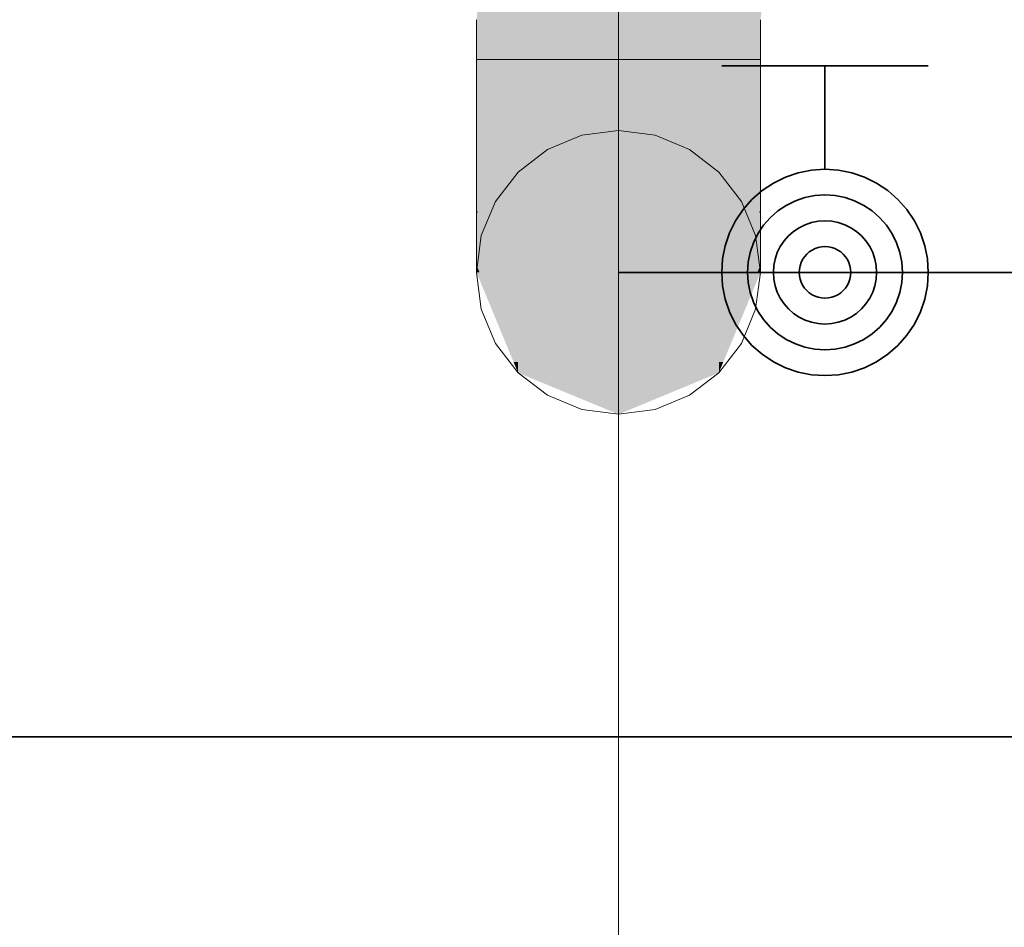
# Model space of a CAD drawing. Extents: x -223 to 557, y -138 to 606.
# Tile 77 of 256: x -29.95 to -26.13, y 57.78 to 61.3. Entities that reach past the tile are written whole.
import ezdxf

# ---------------------------------------------------------------- set-up
doc = ezdxf.new("R2010")
doc.units = 0
doc.layers.get('0').update_dxf_attribs({"lineweight": 35})
doc.layers.add('0-Shading', color=7, linetype='Continuous', lineweight=35)
doc.layers.add('5_EG-NEU', color=7, linetype='Continuous', lineweight=25)
for name, color, linetype, lineweight, true_color in [('H_Heizkoerper', 1, 'Continuous', 35, 0xff0000), ('H_Vorlauf', 1, 'Continuous', 35, 0xff0000), ('H_Vorlauf_Beschriftung_OG', 1, 'Continuous', 18, 0xff0000), ('H_Vorlauf_OG', 1, 'Continuous', 18, 0xff0000)]:
    doc.layers.add(name, color=color, linetype=linetype, lineweight=lineweight, true_color=true_color)

# ---------------------------------------------------------------- blocks, each defined once
blk = doc.blocks.new('Shading-A07ALDT11N', base_point=(16.4127, 8.9635))
at = {"layer": '0-Shading', "color": 14, "true_color": 0xaf0000}
for points in [[(-28.1772, 61.3023), (-28.0161, 61.3023), (-28.145, 61.5473)], [(-28.0161, 61.3023), (-27.9839, 61.5473), (-28.145, 61.5473)], [(-27.2383, 61.3023), (-27.0772, 61.3023), (-27.2289, 61.3735)], [(-27.0772, 61.3023), (-27.2289, 61.3735), (-27.0678, 61.3735)]]:
    blk.add_solid(points, dxfattribs=at)
at = {"layer": '0-Shading', "color": 1, "true_color": 0xf50000}
for points in [[(-28.0161, 61.3023), (-27.6272, 61.3023), (-27.988, 61.5158)], [(-27.6272, 61.3023), (-27.988, 61.5158), (-27.5991, 61.5158)], [(-27.6272, 61.3023), (-27.2383, 61.3023), (-27.6124, 61.4151)], [(-27.2383, 61.3023), (-27.6124, 61.4151), (-27.2234, 61.4151)], [(-28.0161, 61.1479), (-27.6374, 61.1479), (-28.0161, 61.3023)], [(-27.6374, 61.1479), (-28.0161, 61.3023), (-27.6272, 61.3023)], [(-27.6374, 61.1479), (-27.6272, 61.1479), (-27.6272, 61.3023)], [(-27.6272, 61.1479), (-27.2383, 61.1479), (-27.6272, 61.3023)], [(-27.2383, 61.1479), (-27.6272, 61.3023), (-27.2383, 61.3023)]]:
    blk.add_solid(points, dxfattribs=at)
at = {"layer": '0-Shading', "color": 14, "true_color": 0xb00000}
for points in [[(-28.1772, 61.1479), (-28.0161, 61.1479), (-28.1772, 61.3023)], [(-28.0161, 61.1479), (-28.1772, 61.3023), (-28.0161, 61.3023)], [(-27.2341, 61.1479), (-27.0772, 61.1479), (-27.2383, 61.3023)], [(-27.0772, 61.1479), (-27.2383, 61.3023), (-27.0772, 61.3023)], [(-27.2383, 61.1479), (-27.2341, 61.1479), (-27.2383, 61.3023)], [(-28.0161, 60.9344), (-28.1772, 60.9344), (-28.0161, 61.1479)], [(-28.1772, 60.9344), (-28.0161, 61.1479), (-28.1772, 61.1479)], [(-27.2383, 61.0387), (-27.0772, 61.1479), (-27.2341, 61.1479)], [(-27.0772, 61.0387), (-27.2383, 61.0387), (-27.0772, 61.1479)], [(-27.2383, 61.0387), (-27.2341, 61.1479), (-27.2383, 61.1479)], [(-27.0772, 60.9344), (-27.2383, 60.9344), (-27.0772, 61.0387)], [(-27.2383, 60.9344), (-27.0772, 61.0387), (-27.2383, 61.0387)], [(-28.0161, 60.8337), (-28.0161, 60.9344), (-28.1772, 60.9344)], [(-27.2383, 60.8337), (-27.0772, 60.9344), (-27.2383, 60.9344)]]:
    blk.add_solid(points, dxfattribs=at)
at = {"layer": '0-Shading', "color": 1, "true_color": 0xf40000}
for points in [[(-27.6272, 61.0387), (-28.0161, 61.0387), (-28.0161, 61.1479)], [(-27.6272, 61.0387), (-27.6374, 61.1479), (-28.0161, 61.1479)], [(-27.6272, 61.0387), (-27.6272, 61.1479), (-27.6374, 61.1479)], [(-27.2383, 60.8337), (-27.6272, 60.8337), (-27.2383, 61.1479)], [(-27.6272, 60.8337), (-27.2383, 61.1479), (-27.6272, 61.1479)], [(-27.6272, 60.8337), (-28.0161, 60.8337), (-27.6272, 61.0387)], [(-28.0161, 60.8337), (-27.6272, 61.0387), (-28.0161, 61.0387)], [(-27.6272, 60.792), (-27.6272, 60.8337), (-28.0161, 60.8337)], [(-27.6272, 60.792), (-27.2383, 60.8337), (-27.6272, 60.8337)]]:
    blk.add_solid(points, dxfattribs=at)
at = {"layer": '0-Shading', "color": 14, "true_color": 0xac0000}
for points in [[(-28.0161, 60.8337), (-28.1772, 60.8337), (-28.1772, 60.9344)], [(-27.0772, 60.8337), (-27.2383, 60.8337), (-27.0772, 60.9344)], [(-28.0161, 60.7354), (-28.1772, 60.7354), (-28.0161, 60.8337)], [(-28.1772, 60.7354), (-28.0161, 60.8337), (-28.1772, 60.8337)], [(-27.0772, 60.7354), (-27.2383, 60.7354), (-27.0772, 60.8337)], [(-27.2383, 60.7354), (-27.0772, 60.8337), (-27.2383, 60.8337)], [(-28.0161, 60.5409), (-28.0161, 60.7354), (-28.1772, 60.7354)], [(-27.2383, 60.5409), (-27.0772, 60.7354), (-27.2383, 60.7354)], [(-27.6781, 59.9754), (-28.0161, 59.9754), (-28.0161, 60.0966)], [(-27.2383, 59.9754), (-27.5764, 59.9754), (-27.2383, 60.0966)], [(-27.9705, 59.9571), (-27.6781, 59.9754), (-28.0161, 59.9754)], [(-27.6272, 59.9571), (-27.9705, 59.9571), (-27.6781, 59.9754)], [(-27.6272, 59.8198), (-27.6272, 59.9571), (-27.9705, 59.9571)], [(-27.2839, 59.9571), (-27.6272, 59.9571), (-27.2383, 59.9754)], [(-27.6272, 59.9571), (-27.2383, 59.9754), (-27.5764, 59.9754)], [(-27.6272, 59.8198), (-27.2839, 59.9571), (-27.6272, 59.9571)]]:
    blk.add_solid(points, dxfattribs=at)
at = {"layer": '0-Shading', "color": 1, "true_color": 0xec0000}
for points in [[(-27.6272, 60.792), (-28.0161, 60.792), (-28.0161, 60.8337)], [(-27.2383, 60.792), (-27.6272, 60.792), (-27.2383, 60.8337)], [(-27.6272, 60.5409), (-28.0161, 60.5409), (-27.6272, 60.792)], [(-28.0161, 60.5409), (-27.6272, 60.792), (-28.0161, 60.792)], [(-27.2383, 60.5409), (-27.6272, 60.5409), (-27.2383, 60.792)], [(-27.6272, 60.5409), (-27.2383, 60.792), (-27.6272, 60.792)], [(-27.6272, 60.4604), (-27.6272, 60.5409), (-28.0161, 60.5409)], [(-27.6272, 60.4604), (-27.2383, 60.5409), (-27.6272, 60.5409)]]:
    blk.add_solid(points, dxfattribs=at)
at = {"layer": '0-Shading', "color": 14, "true_color": 0xa60000}
for points in [[(-28.0161, 60.5409), (-28.0817, 60.5409), (-28.1772, 60.7354)], [(-28.0933, 60.5645), (-28.1772, 60.5645), (-28.1772, 60.7354)], [(-27.0772, 60.5645), (-27.2188, 60.5645), (-27.0772, 60.7354)], [(-28.1715, 60.5547), (-28.0933, 60.5645), (-28.1772, 60.5645)], [(-28.0885, 60.5547), (-28.1715, 60.5547), (-28.0933, 60.5645)], [(-28.0161, 60.4074), (-28.0852, 60.4074), (-28.1715, 60.5547)], [(-28.0161, 60.4074), (-28.0885, 60.5547), (-28.1715, 60.5547)], [(-28.0161, 60.4074), (-28.0161, 60.5409), (-28.0817, 60.5409)], [(-27.2383, 60.5409), (-27.0772, 60.5645), (-27.2188, 60.5645)], [(-27.1693, 60.4074), (-27.2383, 60.4074), (-27.083, 60.5547)], [(-27.0975, 60.5409), (-27.2383, 60.5409), (-27.083, 60.5547)], [(-27.2383, 60.5409), (-27.083, 60.5547), (-27.1444, 60.5547)], [(-27.2383, 60.4074), (-27.0975, 60.5409), (-27.2383, 60.5409)], [(-27.083, 60.5547), (-27.1444, 60.5547), (-27.0772, 60.5645)], [(-28.0161, 60.2895), (-28.0161, 60.4074), (-28.0852, 60.4074)], [(-27.2383, 60.2895), (-27.1693, 60.4074), (-27.2383, 60.4074)]]:
    blk.add_solid(points, dxfattribs=at)
at = {"layer": '0-Shading', "color": 14, "true_color": 0x9d0000}
for points in [[(-28.175, 60.5608), (-28.1772, 60.5608), (-28.1772, 60.5645)], [(-28.1016, 60.4334), (-28.1772, 60.4334), (-28.1772, 60.5608)], [(-28.1715, 60.5547), (-28.1736, 60.5547), (-28.1772, 60.5608)], [(-28.1715, 60.5547), (-28.175, 60.5608), (-28.1772, 60.5608)], [(-28.0161, 60.2895), (-28.1715, 60.5547), (-28.1736, 60.5547)], [(-27.2383, 60.2895), (-27.0808, 60.5547), (-27.083, 60.5547)], [(-27.0772, 60.4334), (-27.1529, 60.4334), (-27.0772, 60.5608)], [(-27.0808, 60.5547), (-27.083, 60.5547), (-27.0772, 60.5608)], [(-27.083, 60.5547), (-27.0772, 60.5608), (-27.0794, 60.5608)], [(-27.0772, 60.5608), (-27.0794, 60.5608), (-27.0772, 60.5645)], [(-28.1084, 60.2895), (-28.1016, 60.4334), (-28.1772, 60.4334)], [(-28.0161, 60.2895), (-28.1084, 60.2895), (-28.1016, 60.4334)], [(-27.146, 60.2895), (-27.2383, 60.2895), (-27.0772, 60.4334)], [(-27.2383, 60.2895), (-27.0772, 60.4334), (-27.1529, 60.4334)], [(-28.0161, 60.0966), (-28.0161, 60.2895), (-28.1084, 60.2895)], [(-27.2383, 60.0966), (-27.146, 60.2895), (-27.2383, 60.2895)]]:
    blk.add_solid(points, dxfattribs=at)
at = {"layer": '0-Shading', "color": 12, "true_color": 0xdd0000}
for points in [[(-27.6272, 60.4604), (-28.0161, 60.4604), (-28.0161, 60.5409)], [(-27.2383, 60.4604), (-27.6272, 60.4604), (-27.2383, 60.5409)], [(-27.6272, 60.4074), (-28.0161, 60.4074), (-27.6272, 60.4604)], [(-28.0161, 60.4074), (-27.6272, 60.4604), (-28.0161, 60.4604)], [(-27.2383, 60.4074), (-27.6272, 60.4074), (-27.2383, 60.4604)], [(-27.6272, 60.4074), (-27.2383, 60.4604), (-27.6272, 60.4604)], [(-27.6272, 60.3441), (-28.0161, 60.3441), (-28.0161, 60.4074)], [(-27.6272, 60.3441), (-27.6272, 60.4074), (-28.0161, 60.4074)], [(-27.2383, 60.3441), (-27.6272, 60.3441), (-27.2383, 60.4074)], [(-27.6272, 60.3441), (-27.2383, 60.4074), (-27.6272, 60.4074)], [(-27.6272, 60.2895), (-28.0161, 60.2895), (-27.6272, 60.3441)], [(-28.0161, 60.2895), (-27.6272, 60.3441), (-28.0161, 60.3441)], [(-27.2383, 60.2895), (-27.6272, 60.2895), (-27.2383, 60.3441)], [(-27.6272, 60.2895), (-27.2383, 60.3441), (-27.6272, 60.3441)], [(-27.6272, 60.1756), (-27.6272, 60.2895), (-28.0161, 60.2895)], [(-27.6272, 60.1756), (-27.2383, 60.2895), (-27.6272, 60.2895)]]:
    blk.add_solid(points, dxfattribs=at)
at = {"layer": '0-Shading', "color": 14, "true_color": 0x920000}
for points in [[(-28.1378, 60.351), (-28.1772, 60.351), (-28.1772, 60.4334)], [(-27.0772, 60.351), (-27.1166, 60.351), (-27.0772, 60.4334)], [(-28.0681, 60.0966), (-28.1378, 60.351), (-28.1772, 60.351)], [(-28.0161, 60.0966), (-28.0681, 60.0966), (-28.1378, 60.351)], [(-27.1863, 60.0966), (-27.2383, 60.0966), (-27.0772, 60.351)], [(-27.2383, 60.0966), (-27.0772, 60.351), (-27.1166, 60.351)], [(-28.0161, 59.9754), (-28.0161, 60.0966), (-28.0681, 60.0966)], [(-27.2383, 59.9754), (-27.1863, 60.0966), (-27.2383, 60.0966)]]:
    blk.add_solid(points, dxfattribs=at)
at = {"layer": '0-Shading', "color": 16, "true_color": 0x850000}
for points in [[(-28.1652, 60.3229), (-28.1772, 60.3229), (-28.1772, 60.351)], [(-27.0772, 60.3229), (-27.0893, 60.3229), (-27.0772, 60.351)], [(-28.0333, 59.9754), (-28.1652, 60.3229), (-28.1772, 60.3229)], [(-28.0161, 59.9754), (-28.0333, 59.9754), (-28.1652, 60.3229)], [(-27.2212, 59.9754), (-27.2383, 59.9754), (-27.0772, 60.3229)], [(-27.2383, 59.9754), (-27.0772, 60.3229), (-27.0893, 60.3229)], [(-28.0161, 59.934), (-28.0161, 59.9754), (-28.0333, 59.9754)], [(-27.2383, 59.934), (-27.2212, 59.9754), (-27.2383, 59.9754)]]:
    blk.add_solid(points, dxfattribs=at)
at = {"layer": '0-Shading', "color": 12, "true_color": 0xc70000}
for points in [[(-27.6272, 60.1756), (-28.0161, 60.1756), (-28.0161, 60.2895)], [(-27.2383, 60.1756), (-27.6272, 60.1756), (-27.2383, 60.2895)], [(-27.6272, 60.0966), (-28.0161, 60.0966), (-27.6272, 60.1756)], [(-28.0161, 60.0966), (-27.6272, 60.1756), (-28.0161, 60.1756)], [(-27.2383, 60.0966), (-27.6272, 60.0966), (-27.2383, 60.1756)], [(-27.6272, 60.0966), (-27.2383, 60.1756), (-27.6272, 60.1756)], [(-27.6272, 59.9571), (-27.6272, 60.0966), (-28.0161, 60.0966)], [(-27.6272, 59.9571), (-27.2383, 60.0966), (-27.6272, 60.0966)]]:
    blk.add_solid(points, dxfattribs=at)
at = {"layer": '0-Shading', "color": 14, "true_color": 0x8e0000}
for points in [[(-27.9127, 59.934), (-28.0161, 59.934), (-28.0161, 59.9754)], [(-27.2383, 59.934), (-27.3417, 59.934), (-27.2383, 59.9754)], [(-27.7403, 59.8198), (-27.9127, 59.934), (-28.0161, 59.934)], [(-27.6272, 59.8198), (-27.7403, 59.8198), (-27.9127, 59.934)], [(-27.5141, 59.8198), (-27.6272, 59.8198), (-27.2383, 59.934)], [(-27.6272, 59.8198), (-27.2383, 59.934), (-27.3417, 59.934)], [(-27.6272, 59.7729), (-27.6272, 59.8198), (-27.7403, 59.8198)], [(-27.6272, 59.7729), (-27.5141, 59.8198), (-27.6272, 59.8198)]]:
    blk.add_solid(points, dxfattribs=at)
blk = doc.blocks.new('Heizkörper-A07ALDUL1N', base_point=(-35.4418, 57.9234))
at = {"layer": 'H_Vorlauf', "color": 0, "linetype": 'ByBlock', "lineweight": -2, "ltscale": 0.35}
for p, q in [((-27.2272, 61.1229), (-26.4272, 61.1229)), ((-26.8272, 60.7229), (-26.8272, 61.1229)), ((-26.8794, 60.7195), (-26.9307, 60.7093)), ((-26.8272, 60.7229), (-26.8794, 60.7195)), ((-26.775, 60.7195), (-26.8272, 60.7229)), ((-26.7237, 60.7093), (-26.775, 60.7195)), ((-26.9803, 60.6925), (-27.0272, 60.6693)), ((-26.9307, 60.7093), (-26.9803, 60.6925)), ((-26.6741, 60.6925), (-26.7237, 60.7093)), ((-26.6272, 60.6693), (-26.6741, 60.6925)), ((-27.0272, 60.6693), (-27.0707, 60.6402)), ((-26.5837, 60.6402), (-26.6272, 60.6693)), ((-27.1101, 60.6057), (-27.1446, 60.5664)), ((-27.0707, 60.6402), (-27.1101, 60.6057)), ((-26.9049, 60.6127), (-26.942, 60.6001)), ((-26.8664, 60.6203), (-26.9049, 60.6127)), ((-26.8272, 60.6229), (-26.8664, 60.6203)), ((-26.7881, 60.6203), (-26.8272, 60.6229)), ((-26.7496, 60.6127), (-26.7881, 60.6203)), ((-26.7124, 60.6001), (-26.7496, 60.6127)), ((-26.5444, 60.6057), (-26.5837, 60.6402)), ((-26.5099, 60.5664), (-26.5444, 60.6057)), ((-26.9772, 60.5827), (-27.0098, 60.5609)), ((-26.942, 60.6001), (-26.9772, 60.5827)), ((-26.6772, 60.5827), (-26.7124, 60.6001)), ((-26.6446, 60.5609), (-26.6772, 60.5827)), ((-27.1446, 60.5664), (-27.1736, 60.5229)), ((-27.0393, 60.535), (-27.0652, 60.5055)), ((-27.0098, 60.5609), (-27.0393, 60.535)), ((-26.6151, 60.535), (-26.6446, 60.5609)), ((-26.5892, 60.5055), (-26.6151, 60.535)), ((-26.4808, 60.5229), (-26.5099, 60.5664)), ((-27.1736, 60.5229), (-27.1968, 60.476)), ((-27.0652, 60.5055), (-27.087, 60.4729)), ((-26.9272, 60.4961), (-26.949, 60.4816)), ((-26.9038, 60.5077), (-26.9272, 60.4961)), ((-26.879, 60.5161), (-26.9038, 60.5077)), ((-26.8533, 60.5212), (-26.879, 60.5161)), ((-26.8272, 60.5229), (-26.8533, 60.5212)), ((-26.8011, 60.5212), (-26.8272, 60.5229)), ((-26.7755, 60.5161), (-26.8011, 60.5212)), ((-26.7507, 60.5077), (-26.7755, 60.5161)), ((-26.7272, 60.4961), (-26.7507, 60.5077)), ((-26.7055, 60.4816), (-26.7272, 60.4961)), ((-26.5674, 60.4729), (-26.5892, 60.5055)), ((-26.4577, 60.476), (-26.4808, 60.5229)), ((-27.1968, 60.476), (-27.2136, 60.4264)), ((-27.087, 60.4729), (-27.1044, 60.4377)), ((-26.9686, 60.4643), (-26.9859, 60.4447)), ((-26.949, 60.4816), (-26.9686, 60.4643)), ((-26.6858, 60.4643), (-26.7055, 60.4816)), ((-26.6685, 60.4447), (-26.6858, 60.4643)), ((-26.5501, 60.4377), (-26.5674, 60.4729)), ((-26.4408, 60.4264), (-26.4577, 60.476)), ((-27.2136, 60.4264), (-27.2238, 60.3751)), ((-27.1044, 60.4377), (-27.117, 60.4005)), ((-27.0004, 60.4229), (-27.012, 60.3994)), ((-26.9859, 60.4447), (-27.0004, 60.4229)), ((-26.8655, 60.4153), (-26.8772, 60.4095)), ((-26.8531, 60.4195), (-26.8655, 60.4153)), ((-26.8403, 60.422), (-26.8531, 60.4195)), ((-26.8272, 60.4229), (-26.8403, 60.422)), ((-26.8142, 60.422), (-26.8272, 60.4229)), ((-26.8013, 60.4195), (-26.8142, 60.422)), ((-26.7889, 60.4153), (-26.8013, 60.4195)), ((-26.7772, 60.4095), (-26.7889, 60.4153)), ((-26.654, 60.4229), (-26.6685, 60.4447)), ((-26.6424, 60.3994), (-26.654, 60.4229)), ((-26.5374, 60.4005), (-26.5501, 60.4377)), ((-26.4306, 60.3751), (-26.4408, 60.4264)), ((-27.117, 60.4005), (-27.1246, 60.3621)), ((-27.012, 60.3994), (-27.0204, 60.3747)), ((-26.9065, 60.3838), (-26.9138, 60.3729)), ((-26.8979, 60.3936), (-26.9065, 60.3838)), ((-26.8881, 60.4022), (-26.8979, 60.3936)), ((-26.8772, 60.4095), (-26.8881, 60.4022)), ((-26.7663, 60.4022), (-26.7772, 60.4095)), ((-26.7565, 60.3936), (-26.7663, 60.4022)), ((-26.7479, 60.3838), (-26.7565, 60.3936)), ((-26.7406, 60.3729), (-26.7479, 60.3838)), ((-26.634, 60.3747), (-26.6424, 60.3994)), ((-26.5298, 60.3621), (-26.5374, 60.4005)), ((-27.2238, 60.3751), (-27.2272, 60.3229)), ((-27.1246, 60.3621), (-27.1272, 60.3229)), ((-27.0255, 60.349), (-27.0272, 60.3229)), ((-27.0204, 60.3747), (-27.0255, 60.349)), ((-26.9238, 60.3488), (-26.9264, 60.336)), ((-26.9196, 60.3612), (-26.9238, 60.3488)), ((-26.9138, 60.3729), (-26.9196, 60.3612)), ((-26.7348, 60.3612), (-26.7406, 60.3729)), ((-26.7306, 60.3488), (-26.7348, 60.3612)), ((-26.7281, 60.336), (-26.7306, 60.3488)), ((-26.6289, 60.349), (-26.634, 60.3747)), ((-26.6272, 60.3229), (-26.6289, 60.349)), ((-26.5272, 60.3229), (-26.5298, 60.3621)), ((-26.4272, 60.3229), (-26.4306, 60.3751)), ((-26.0272, 60.3229), (-27.6272, 60.3229)), ((-27.2272, 60.3229), (-27.2238, 60.2707)), ((-27.1272, 60.3229), (-27.1246, 60.2837)), ((-27.0272, 60.3229), (-27.0255, 60.2968)), ((-26.9264, 60.336), (-26.9272, 60.3229)), ((-26.9272, 60.3229), (-26.9264, 60.3098)), ((-26.9264, 60.3098), (-26.9238, 60.297)), ((-26.7306, 60.297), (-26.7281, 60.3098)), ((-26.7272, 60.3229), (-26.7281, 60.336)), ((-26.7281, 60.3098), (-26.7272, 60.3229)), ((-26.6289, 60.2968), (-26.6272, 60.3229)), ((-26.5298, 60.2837), (-26.5272, 60.3229)), ((-26.4306, 60.2707), (-26.4272, 60.3229)), ((-27.2238, 60.2707), (-27.2136, 60.2194)), ((-27.1246, 60.2837), (-27.117, 60.2453)), ((-27.0255, 60.2968), (-27.0204, 60.2711)), ((-27.0204, 60.2711), (-27.012, 60.2464)), ((-26.9238, 60.297), (-26.9196, 60.2846)), ((-26.9196, 60.2846), (-26.9138, 60.2729)), ((-26.9138, 60.2729), (-26.9065, 60.262)), ((-26.9065, 60.262), (-26.8979, 60.2522)), ((-26.7565, 60.2522), (-26.7479, 60.262)), ((-26.7479, 60.262), (-26.7406, 60.2729)), ((-26.7406, 60.2729), (-26.7348, 60.2846)), ((-26.7348, 60.2846), (-26.7306, 60.297)), ((-26.6424, 60.2464), (-26.634, 60.2711)), ((-26.634, 60.2711), (-26.6289, 60.2968)), ((-26.5374, 60.2453), (-26.5298, 60.2837)), ((-26.4408, 60.2194), (-26.4306, 60.2707)), ((-27.117, 60.2453), (-27.1044, 60.2081)), ((-27.012, 60.2464), (-27.0004, 60.2229)), ((-26.8979, 60.2522), (-26.8881, 60.2436)), ((-26.8881, 60.2436), (-26.8772, 60.2363)), ((-26.8772, 60.2363), (-26.8655, 60.2305)), ((-26.8655, 60.2305), (-26.8531, 60.2263)), ((-26.8531, 60.2263), (-26.8403, 60.2238)), ((-26.8403, 60.2238), (-26.8272, 60.2229)), ((-26.8272, 60.2229), (-26.8142, 60.2238)), ((-26.8142, 60.2238), (-26.8013, 60.2263)), ((-26.8013, 60.2263), (-26.7889, 60.2305)), ((-26.7889, 60.2305), (-26.7772, 60.2363)), ((-26.7772, 60.2363), (-26.7663, 60.2436)), ((-26.7663, 60.2436), (-26.7565, 60.2522)), ((-26.654, 60.2229), (-26.6424, 60.2464)), ((-26.5501, 60.2081), (-26.5374, 60.2453)), ((-27.2136, 60.2194), (-27.1968, 60.1698)), ((-27.1044, 60.2081), (-27.087, 60.1729)), ((-27.0004, 60.2229), (-26.9859, 60.2011)), ((-26.9859, 60.2011), (-26.9686, 60.1815)), ((-26.6858, 60.1815), (-26.6685, 60.2011)), ((-26.6685, 60.2011), (-26.654, 60.2229)), ((-26.5674, 60.1729), (-26.5501, 60.2081)), ((-26.4577, 60.1698), (-26.4408, 60.2194)), ((-27.1968, 60.1698), (-27.1736, 60.1229)), ((-27.087, 60.1729), (-27.0652, 60.1403)), ((-26.9686, 60.1815), (-26.949, 60.1642)), ((-26.949, 60.1642), (-26.9272, 60.1497)), ((-26.9272, 60.1497), (-26.9038, 60.1381)), ((-26.7507, 60.1381), (-26.7272, 60.1497)), ((-26.7272, 60.1497), (-26.7055, 60.1642)), ((-26.7055, 60.1642), (-26.6858, 60.1815)), ((-26.5892, 60.1403), (-26.5674, 60.1729)), ((-26.4808, 60.1229), (-26.4577, 60.1698)), ((-27.1736, 60.1229), (-27.1446, 60.0794)), ((-27.0652, 60.1403), (-27.0393, 60.1108)), ((-27.0393, 60.1108), (-27.0098, 60.0849)), ((-26.9038, 60.1381), (-26.879, 60.1297)), ((-26.879, 60.1297), (-26.8533, 60.1246)), ((-26.8533, 60.1246), (-26.8272, 60.1229)), ((-26.8272, 60.1229), (-26.8011, 60.1246)), ((-26.8011, 60.1246), (-26.7755, 60.1297)), ((-26.7755, 60.1297), (-26.7507, 60.1381)), ((-26.6446, 60.0849), (-26.6151, 60.1108)), ((-26.6151, 60.1108), (-26.5892, 60.1403)), ((-26.5099, 60.0794), (-26.4808, 60.1229)), ((-27.1446, 60.0794), (-27.1101, 60.0401)), ((-27.0098, 60.0849), (-26.9772, 60.0631)), ((-26.6772, 60.0631), (-26.6446, 60.0849)), ((-26.5444, 60.0401), (-26.5099, 60.0794)), ((-27.1101, 60.0401), (-27.0707, 60.0056)), ((-26.9772, 60.0631), (-26.942, 60.0457)), ((-26.942, 60.0457), (-26.9049, 60.0331)), ((-26.9049, 60.0331), (-26.8664, 60.0255)), ((-26.7881, 60.0255), (-26.7496, 60.0331)), ((-26.7496, 60.0331), (-26.7124, 60.0457)), ((-26.7124, 60.0457), (-26.6772, 60.0631)), ((-26.5837, 60.0056), (-26.5444, 60.0401)), ((-27.0707, 60.0056), (-27.0272, 59.9765)), ((-26.8664, 60.0255), (-26.8272, 60.0229)), ((-26.8272, 60.0229), (-26.7881, 60.0255)), ((-26.6272, 59.9765), (-26.5837, 60.0056)), ((-27.0272, 59.9765), (-26.9803, 59.9533)), ((-26.6741, 59.9533), (-26.6272, 59.9765)), ((-26.9803, 59.9533), (-26.9307, 59.9365)), ((-26.9307, 59.9365), (-26.8794, 59.9263)), ((-26.8794, 59.9263), (-26.8272, 59.9229)), ((-26.8272, 59.9229), (-26.775, 59.9263)), ((-26.775, 59.9263), (-26.7237, 59.9365)), ((-26.7237, 59.9365), (-26.6741, 59.9533))]:
    blk.add_line(p, q, dxfattribs=at)
blk = doc.blocks.new('Referenz-A07ALDUO1N', base_point=(-167.6747, -99.33))
at = {"layer": '5_EG-NEU', "color": 0, "lineweight": 35}
blk.add_line((-34.7672, 58.5229), (-12.5672, 58.5229), dxfattribs=at)
blk = doc.blocks.new('Rohr - 1703-A07ALE4C1N', base_point=(-27.6272, 60.3229))
at = {"color": 0, "linetype": 'ByBlock', "lineweight": -2, "ltscale": 0.18}
blk.add_line((-27.6272, 60.3229), (-27.6272, 62.1273), dxfattribs=at)
blk = doc.blocks.new('Bauteilbeschriftung-A07ALE4E1N', base_point=(-67.8294, 37.6357))
at = {"color": 0, "linetype": 'ByBlock', "lineweight": -2, "ltscale": 0.18}
blk.add_line((-27.6272, 57.6357), (-27.6272, 62.1273), dxfattribs=at)
blk = doc.blocks.new('Geometrie-A07ALE4S1N', base_point=(-44.2033, 3.1729))
at = {"layer": 'H_Vorlauf_OG'}
for p, q in [((-28.1772, 61.3023), (-28.1772, 61.1479)), ((-27.0772, 61.1479), (-27.0772, 61.3023)), ((-28.1585, 61.1479), (-28.1772, 61.1479)), ((-28.1772, 61.1479), (-28.1585, 61.1479)), ((-28.1772, 60.9344), (-28.1772, 61.1479)), ((-27.855, 61.1479), (-28.1772, 61.1479)), ((-28.1035, 61.1479), (-28.1585, 61.1479)), ((-28.1585, 61.1479), (-28.1035, 61.1479)), ((-28.0161, 61.1479), (-28.1035, 61.1479)), ((-28.1035, 61.1479), (-28.0161, 61.1479)), ((-27.9022, 61.1479), (-28.0161, 61.1479)), ((-28.0161, 61.1479), (-27.9022, 61.1479)), ((-27.7696, 61.1479), (-27.9022, 61.1479)), ((-27.9022, 61.1479), (-27.7696, 61.1479)), ((-27.3994, 61.1479), (-27.855, 61.1479)), ((-27.6272, 61.1479), (-27.7696, 61.1479)), ((-27.7696, 61.1479), (-27.6272, 61.1479)), ((-27.6272, 61.1479), (-27.4849, 61.1479)), ((-27.4849, 61.1479), (-27.6272, 61.1479)), ((-27.4849, 61.1479), (-27.3522, 61.1479)), ((-27.3522, 61.1479), (-27.4849, 61.1479)), ((-27.0772, 61.1479), (-27.3994, 61.1479)), ((-27.3522, 61.1479), (-27.2383, 61.1479)), ((-27.2383, 61.1479), (-27.3522, 61.1479)), ((-27.2383, 61.1479), (-27.1509, 61.1479)), ((-27.1509, 61.1479), (-27.2383, 61.1479)), ((-27.1509, 61.1479), (-27.096, 61.1479)), ((-27.096, 61.1479), (-27.1509, 61.1479)), ((-27.096, 61.1479), (-27.0772, 61.1479)), ((-27.0772, 61.1479), (-27.096, 61.1479)), ((-27.0772, 60.9344), (-27.0772, 61.1479)), ((-28.1772, 60.7354), (-28.1772, 60.9344)), ((-27.0772, 60.7354), (-27.0772, 60.9344)), ((-27.7696, 60.8542), (-27.6272, 60.8729)), ((-27.6272, 60.8729), (-27.7696, 60.8542)), ((-27.6272, 60.8729), (-27.4849, 60.8542)), ((-27.4849, 60.8542), (-27.6272, 60.8729)), ((-27.9022, 60.7992), (-27.7696, 60.8542)), ((-27.7696, 60.8542), (-27.9022, 60.7992)), ((-27.4849, 60.8542), (-27.3522, 60.7992)), ((-27.3522, 60.7992), (-27.4849, 60.8542)), ((-28.0161, 60.7118), (-27.9022, 60.7992)), ((-27.9022, 60.7992), (-28.0161, 60.7118)), ((-27.3522, 60.7992), (-27.2383, 60.7118)), ((-27.2383, 60.7118), (-27.3522, 60.7992)), ((-28.1772, 60.5645), (-28.1772, 60.7354)), ((-27.0772, 60.5645), (-27.0772, 60.7354)), ((-28.1035, 60.5979), (-28.0161, 60.7118)), ((-28.0161, 60.7118), (-28.1035, 60.5979)), ((-27.2383, 60.7118), (-27.1509, 60.5979)), ((-27.1509, 60.5979), (-27.2383, 60.7118)), ((-28.1585, 60.4653), (-28.1035, 60.5979)), ((-28.1035, 60.5979), (-28.1585, 60.4653)), ((-27.1509, 60.5979), (-27.096, 60.4653)), ((-27.096, 60.4653), (-27.1509, 60.5979)), ((-28.1772, 60.4334), (-28.1772, 60.5645)), ((-27.0772, 60.4334), (-27.0772, 60.5645)), ((-28.1772, 60.3229), (-28.1585, 60.4653)), ((-28.1585, 60.4653), (-28.1772, 60.3229)), ((-27.096, 60.4653), (-27.0772, 60.3229)), ((-27.0772, 60.3229), (-27.096, 60.4653)), ((-28.1772, 60.351), (-28.1772, 60.4334)), ((-27.0772, 60.351), (-27.0772, 60.4334)), ((-28.1772, 60.3229), (-28.1772, 60.351)), ((-27.0772, 60.3229), (-27.0772, 60.351)), ((-28.1585, 60.1806), (-28.1772, 60.3229)), ((-28.1772, 60.3229), (-28.1585, 60.1806)), ((-27.0772, 60.3229), (-27.096, 60.1806)), ((-27.096, 60.1806), (-27.0772, 60.3229)), ((-28.1035, 60.0479), (-28.1585, 60.1806)), ((-28.1585, 60.1806), (-28.1035, 60.0479)), ((-27.096, 60.1806), (-27.1509, 60.0479)), ((-27.1509, 60.0479), (-27.096, 60.1806)), ((-28.0161, 59.934), (-28.1035, 60.0479)), ((-28.1035, 60.0479), (-28.0161, 59.934)), ((-27.1509, 60.0479), (-27.2383, 59.934)), ((-27.2383, 59.934), (-27.1509, 60.0479)), ((-27.9022, 59.8466), (-28.0161, 59.934)), ((-28.0161, 59.934), (-27.9022, 59.8466)), ((-27.2383, 59.934), (-27.3522, 59.8466)), ((-27.3522, 59.8466), (-27.2383, 59.934)), ((-27.7696, 59.7916), (-27.9022, 59.8466)), ((-27.9022, 59.8466), (-27.7696, 59.7916)), ((-27.3522, 59.8466), (-27.4849, 59.7916)), ((-27.4849, 59.7916), (-27.3522, 59.8466)), ((-27.6272, 59.7729), (-27.7696, 59.7916)), ((-27.7696, 59.7916), (-27.6272, 59.7729)), ((-27.4849, 59.7916), (-27.6272, 59.7729)), ((-27.6272, 59.7729), (-27.4849, 59.7916))]:
    blk.add_line(p, q, dxfattribs=at)

msp = doc.modelspace()

# ---------------------------------------------------------------- block references
at = {"color": 251, "lineweight": 25, "ltscale": 0.25, "true_color": 0x585858}
msp.add_blockref('Referenz-A07ALDUO1N', (-167.6747, -99.33), dxfattribs=at)
at = {"linetype": 'Continuous', "ltscale": 0.35}
msp.add_blockref('Geometrie-A07ALE4S1N', (-44.2033, 3.1729), dxfattribs=at)
msp.add_blockref('Shading-A07ALDT11N', (16.4127, 8.9635))
at = {"layer": 'H_Heizkoerper', "ltscale": 0.35}
msp.add_blockref('Heizkörper-A07ALDUL1N', (-35.4418, 57.9234), dxfattribs=at)
at = {"layer": 'H_Vorlauf_Beschriftung_OG', "ltscale": 0.18}
msp.add_blockref('Bauteilbeschriftung-A07ALE4E1N', (-67.8294, 37.6357), dxfattribs=at)
at = {"layer": 'H_Vorlauf_OG', "ltscale": 0.18}
msp.add_blockref('Rohr - 1703-A07ALE4C1N', (-27.6272, 60.3229), dxfattribs=at)

doc.saveas('drawing.dxf')
